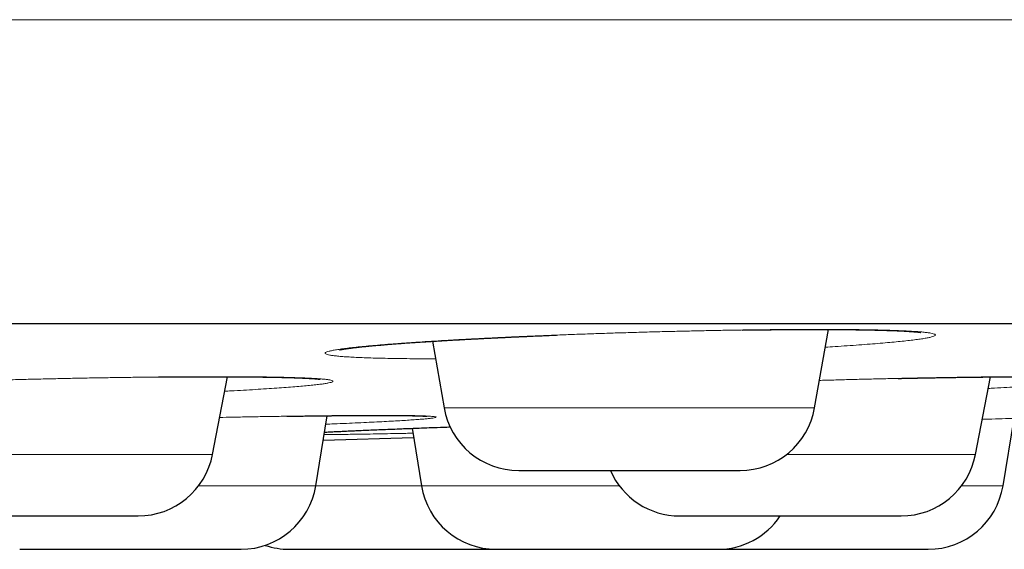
# Model space of a CAD drawing. Header units: millimetres. Extents: x 8 to 482, y 12 to 243.
# Tile 252 of 256: x 454.28 to 460.77, y 185.1 to 188.59. Entities that reach past the tile are written whole.
import ezdxf

# ---------------------------------------------------------------- set-up
doc = ezdxf.new("R2010")
doc.units = ezdxf.units.MM

msp = doc.modelspace()

# ---------------------------------------------------------------- linework, layer by layer
at = {"color": 7, "linetype": 'Continuous', "lineweight": 30}
for p, q in [((459.522, 186.0288), (459.6131, 186.5454)), ((456.9989, 186.4676), (457.0763, 186.0288)), ((455.5485, 185.7216), (455.6466, 186.2337)), ((460.5838, 185.7216), (460.6816, 186.2325)), ((456.2299, 185.515), (456.3052, 185.9765)), ((460.7654, 185.515), (460.8379, 185.9593)), ((456.865, 185.8935), (456.9268, 185.515)), ((456.2789, 185.8155), (456.8751, 185.8319)), ((460.2702, 185.0956), (460.2718, 185.0956))]:
    msp.add_line(p, q, dxfattribs=at)
at = {"color": 8, "linetype": 'Continuous', "lineweight": 0}
for p, q in [((457.0763, 186.0288), (459.522, 186.0288)), ((453.1799, 185.7216), (455.5485, 185.7216)), ((459.3373, 185.7216), (460.5838, 185.7216)), ((455.457, 185.515), (456.2299, 185.515)), ((456.2299, 185.515), (456.9268, 185.515)), ((456.9268, 185.515), (458.2322, 185.515)), ((460.4923, 185.515), (460.7654, 185.515))]:
    msp.add_line(p, q, dxfattribs=at)
at = {"color": 7, "linetype": 'Continuous', "lineweight": 30}
for centre, start, end in [((457.5687, 186.1156), 190, 270), ((459.0296, 186.1156), 270, 350), ((455.0574, 185.8156), 270, 349.15568), ((460.0927, 185.8156), 270, 349.15568), ((458.6318, 185.8156), 203.58056, 270), ((455.7364, 185.5956), 270, 350.72539), ((457.4203, 185.5956), 189.27461, 270), ((460.2719, 185.5956), 270, 350.72539), ((458.8812, 185.5956), 270, 325.89745), ((456.0555, 185.5956), 251.39305, 270)]:
    msp.add_arc(centre, 0.5, start, end, dxfattribs=at)
at = {"color": 8, "linetype": 'Continuous', "lineweight": 0}
for points, knots in [([(481.9986, 188.5884), (481.9967, 188.5884), (481.9931, 188.5884), (481.9635, 188.5884), (481.9164, 188.5884), (481.85, 188.5884), (481.7648, 188.5884), (481.661, 188.5884), (481.5344, 188.5884), (481.3832, 188.5884), (481.2051, 188.5884), (481.0052, 188.5884), (480.7837, 188.5884), (480.5482, 188.5884), (480.3014, 188.5884), (480.0455, 188.5884), (479.773, 188.5884), (479.484, 188.5884), (479.1789, 188.5884), (478.858, 188.5884), (478.5106, 188.5884), (478.1352, 188.5884), (477.7302, 188.5884), (477.3081, 188.5884), (476.8692, 188.5884), (476.4052, 188.5884), (475.9152, 188.5884), (475.3989, 188.5884), (474.8663, 188.5884), (474.3183, 188.5884), (473.7555, 188.5884), (473.1895, 188.5884), (472.622, 188.5884), (472.0546, 188.5884), (471.4764, 188.5884), (470.8881, 188.5884), (470.2783, 188.5884), (469.6469, 188.5884), (468.9936, 188.5884), (468.3317, 188.5884), (467.6617, 188.5884), (466.9843, 188.5884), (466.3131, 188.5884), (465.6491, 188.5884), (464.9936, 188.5884), (464.3337, 188.5884), (463.6698, 188.5884), (462.9614, 188.5884), (462.2076, 188.5884), (461.4078, 188.5884), (460.6053, 188.5884), (459.8009, 188.5884), (458.9953, 188.5884), (458.2042, 188.5884), (457.4285, 188.5884), (456.6689, 188.5884), (455.9104, 188.5884), (455.1533, 188.5884), (454.3982, 188.5884), (453.6455, 188.5884), (452.8955, 188.5884), (452.1486, 188.5884), (451.4052, 188.5884), (450.67, 188.5884), (449.9432, 188.5884), (449.2251, 188.5884), (448.5116, 188.5884), (447.7843, 188.5884), (447.0437, 188.5884), (446.29, 188.5884), (445.5428, 188.5884), (444.8021, 188.5884), (444.0682, 188.5884), (443.2989, 188.5884), (442.4952, 188.5884), (441.6578, 188.5884), (440.831, 188.5884), (440.0092, 188.5884), (439.193, 188.5884), (438.3825, 188.5884), (437.5835, 188.5884), (436.7961, 188.5884), (436.0204, 188.5884), (435.2563, 188.5884), (434.5006, 188.5884), (433.7454, 188.5884), (432.983, 188.5884), (432.209, 188.5884), (431.4234, 188.5884), (430.6311, 188.5884), (429.8324, 188.5884), (429.0274, 188.5884), (428.2117, 188.5884), (427.4155, 188.5884), (426.6397, 188.5884), (425.8849, 188.5884), (425.1222, 188.5884), (424.3516, 188.5884), (423.5735, 188.5884), (422.788, 188.5884), (421.9955, 188.5884), (421.2097, 188.5884), (420.431, 188.5884), (419.6599, 188.5884), (418.8835, 188.5884), (418.1022, 188.5884), (417.3164, 188.5884), (416.5417, 188.5884), (415.7786, 188.5884), (415.0273, 188.5884), (414.2735, 188.5884), (413.5175, 188.5884), (412.7598, 188.5884), (412.0007, 188.5884), (411.2409, 188.5884), (410.4807, 188.5884), (409.7207, 188.5884), (408.966, 188.5884), (408.2171, 188.5884), (407.4744, 188.5884), (406.7341, 188.5884), (406.0056, 188.5884), (405.2894, 188.5884), (404.5857, 188.5884), (403.8864, 188.5884), (403.1922, 188.5884), (402.5037, 188.5884), (401.8346, 188.5884), (401.1849, 188.5884), (400.5547, 188.5884), (399.9317, 188.5884), (399.3165, 188.5884), (398.6973, 188.5884), (398.0755, 188.5884), (397.4525, 188.5884), (396.841, 188.5884), (396.2416, 188.5884), (395.6551, 188.5884), (395.0932, 188.5884), (394.5556, 188.5884), (394.0417, 188.5884), (393.5418, 188.5884), (393.0562, 188.5884), (392.6001, 188.5884), (392.1721, 188.5884), (391.7712, 188.5884), (391.3839, 188.5884), (391.0107, 188.5884), (390.652, 188.5884), (390.3082, 188.5884), (389.9686, 188.5884), (389.6355, 188.5884), (389.3114, 188.5884), (389.007, 188.5884), (388.7228, 188.5884), (388.4671, 188.5884), (388.2382, 188.5884), (388.0342, 188.5884), (387.8479, 188.5884), (387.6797, 188.5884), (387.5296, 188.5884), (387.3979, 188.5884), (387.281, 188.5884), (387.1812, 188.5884), (387.1009, 188.5884), (387.0438, 188.5884), (387.0081, 188.5884), (387.0036, 188.5884), (387.0014, 188.5884)], [0, 0, 0, 0, 0.006366, 0.012731, 0.019093, 0.025451, 0.031804, 0.038151, 0.044491, 0.051454, 0.058404, 0.065341, 0.072263, 0.079167, 0.085427, 0.091671, 0.097897, 0.104104, 0.110291, 0.116458, 0.122602, 0.129334, 0.136037, 0.14271, 0.14935, 0.155958, 0.162929, 0.16986, 0.17675, 0.183598, 0.190403, 0.197163, 0.203494, 0.209785, 0.216033, 0.222238, 0.2284, 0.234886, 0.241322, 0.247706, 0.254039, 0.260318, 0.266545, 0.272366, 0.278139, 0.283864, 0.28954, 0.295167, 0.301787, 0.308337, 0.314817, 0.321226, 0.327565, 0.333834, 0.339679, 0.345462, 0.351183, 0.35684, 0.362435, 0.367969, 0.37344, 0.378849, 0.384196, 0.389483, 0.394616, 0.39969, 0.404706, 0.409665, 0.414956, 0.42018, 0.425339, 0.430432, 0.435461, 0.440426, 0.446196, 0.451879, 0.457477, 0.46299, 0.468529, 0.473982, 0.47935, 0.484635, 0.489837, 0.494958, 0.5, 0.50503, 0.51014, 0.515331, 0.520604, 0.525959, 0.531302, 0.536726, 0.542235, 0.547828, 0.552894, 0.558029, 0.563235, 0.568511, 0.573858, 0.579277, 0.584769, 0.590335, 0.595692, 0.601117, 0.606609, 0.61217, 0.617799, 0.623497, 0.628933, 0.634431, 0.639991, 0.645613, 0.651298, 0.657046, 0.662856, 0.668729, 0.674665, 0.680663, 0.686615, 0.692628, 0.698701, 0.704833, 0.710803, 0.716827, 0.722907, 0.729041, 0.735229, 0.74147, 0.747404, 0.753384, 0.759411, 0.765483, 0.7716, 0.778136, 0.784722, 0.791356, 0.798037, 0.804764, 0.811537, 0.817963, 0.824428, 0.83093, 0.837468, 0.844042, 0.850048, 0.856081, 0.86214, 0.868225, 0.874334, 0.880467, 0.886623, 0.893419, 0.900239, 0.907083, 0.913948, 0.920833, 0.927109, 0.933399, 0.939702, 0.946017, 0.952343, 0.958678, 0.965021, 0.972007, 0.978999, 0.985997, 0.992997, 1, 1, 1, 1]), ([(457.0193, 186.3519), (457.0036, 186.3519), (456.9587, 186.352), (456.8893, 186.3524), (456.8112, 186.3532), (456.7381, 186.3542), (456.6699, 186.3556), (456.6066, 186.3572), (456.5483, 186.3592), (456.4954, 186.3614), (456.4484, 186.3639), (456.4074, 186.3667), (456.3725, 186.3697), (456.3438, 186.373), (456.3212, 186.3765), (456.3047, 186.3803), (456.2943, 186.3842), (456.2903, 186.3884), (456.2926, 186.3927), (456.3013, 186.3972), (456.3164, 186.4019), (456.3378, 186.4067), (456.3654, 186.4117), (456.399, 186.4168), (456.4385, 186.422), (456.4836, 186.4273), (456.5345, 186.4326), (456.5911, 186.438), (456.6534, 186.4434), (456.7211, 186.4489), (456.7935, 186.4543), (456.8703, 186.4597), (456.9513, 186.4651), (457.0366, 186.4704), (457.1262, 186.4757), (457.22, 186.4809), (457.3175, 186.486), (457.4179, 186.491), (457.5204, 186.4958), (457.6251, 186.5005), (457.7319, 186.505), (457.8407, 186.5093), (457.9517, 186.5135), (458.0642, 186.5175), (458.1774, 186.5213), (458.2904, 186.5248), (458.403, 186.5281), (458.515, 186.5311), (458.6266, 186.5338), (458.7376, 186.5363), (458.8479, 186.5386), (458.9566, 186.5405), (459.0629, 186.5422), (459.1663, 186.5436), (459.2668, 186.5446), (459.3643, 186.5454), (459.4589, 186.5458), (459.5502, 186.546), (459.6376, 186.5458), (459.7204, 186.5454), (459.7984, 186.5446), (459.8717, 186.5436), (459.9401, 186.5422), (460.0037, 186.5405), (460.0622, 186.5386), (460.1151, 186.5363), (460.162, 186.5338), (460.2029, 186.5311), (460.2376, 186.5281), (460.2663, 186.5248), (460.289, 186.5213), (460.3054, 186.5175), (460.3158, 186.5135), (460.3198, 186.5094), (460.3174, 186.505), (460.3087, 186.5005), (460.2935, 186.4958), (460.272, 186.491), (460.2442, 186.486), (460.2104, 186.4809), (460.1708, 186.4757), (460.1255, 186.4704), (460.0746, 186.4651), (460.018, 186.4598), (459.9558, 186.4543), (459.8881, 186.4489), (459.8155, 186.4434), (459.7383, 186.438), (459.6642, 186.433), (459.614, 186.4299), (459.5925, 186.4286)], [0, 0, 0, 0, 0.006162, 0.017622, 0.029023, 0.0404, 0.051793, 0.063236, 0.074768, 0.086335, 0.097805, 0.109213, 0.120596, 0.13199, 0.143431, 0.154957, 0.166508, 0.177968, 0.189373, 0.200757, 0.212159, 0.223615, 0.23516, 0.246682, 0.258123, 0.269518, 0.280902, 0.292314, 0.303789, 0.315362, 0.326864, 0.338291, 0.349677, 0.361059, 0.372475, 0.38396, 0.39555, 0.407061, 0.418491, 0.429877, 0.441256, 0.452663, 0.464136, 0.475711, 0.487257, 0.49871, 0.510107, 0.521484, 0.532878, 0.544325, 0.555863, 0.567443, 0.578928, 0.590354, 0.601757, 0.613174, 0.624643, 0.636199, 0.647733, 0.659187, 0.670597, 0.682001, 0.693435, 0.704935, 0.716538, 0.728053, 0.739486, 0.750872, 0.762249, 0.773654, 0.785124, 0.796693, 0.808245, 0.819703, 0.831103, 0.842482, 0.853876, 0.865322, 0.876856, 0.888424, 0.899894, 0.911303, 0.922686, 0.93408, 0.945521, 0.957045, 0.968597, 0.980057, 0.991461, 1, 1, 1, 1]), ([(453.3923, 186.186), (453.4145, 186.187), (453.4698, 186.1892), (453.5613, 186.1928), (453.666, 186.1966), (453.7729, 186.2003), (453.8818, 186.2039), (453.9928, 186.2074), (454.1052, 186.2106), (454.2183, 186.2137), (454.3312, 186.2167), (454.4436, 186.2194), (454.5554, 186.2218), (454.6666, 186.2241), (454.7773, 186.2262), (454.8873, 186.228), (454.9956, 186.2296), (455.1015, 186.231), (455.2044, 186.2321), (455.3043, 186.233), (455.4013, 186.2336), (455.4953, 186.234), (455.586, 186.2341), (455.6728, 186.234), (455.7549, 186.2336), (455.8323, 186.233), (455.9048, 186.2321), (455.9725, 186.231), (456.0354, 186.2296), (456.0931, 186.228), (456.1453, 186.2262), (456.1914, 186.2241), (456.2315, 186.2218), (456.2655, 186.2194), (456.2934, 186.2167), (456.3153, 186.2138), (456.331, 186.2106), (456.3406, 186.2074), (456.3438, 186.2039), (456.3407, 186.2004), (456.3312, 186.1966), (456.3153, 186.1928), (456.2931, 186.1888), (456.2646, 186.1847), (456.2301, 186.1805), (456.1898, 186.1762), (456.1439, 186.1718), (456.0924, 186.1675), (456.0352, 186.163), (455.9724, 186.1586), (455.9042, 186.1541), (455.8311, 186.1495), (455.7534, 186.1451), (455.6859, 186.1414), (455.6427, 186.1392), (455.6284, 186.1385)], [0, 0, 0, 0, 0.0128022, 0.031924, 0.050972, 0.0700075, 0.089092, 0.1082867, 0.1276516, 0.1469674, 0.1661281, 0.1851944, 0.2042275, 0.2232893, 0.2424413, 0.261744, 0.2811168, 0.3003305, 0.3194452, 0.3385225, 0.3576238, 0.3768107, 0.3961438, 0.4154401, 0.4346025, 0.4536919, 0.4727698, 0.4918977, 0.5111371, 0.5305478, 0.5498127, 0.5689395, 0.587989, 0.6070227, 0.6261024, 0.6452893, 0.6646437, 0.6839708, 0.7031403, 0.7222123, 0.7412482, 0.7603094, 0.7794573, 0.7987524, 0.8181059, 0.8372958, 0.8563818, 0.8754248, 0.8944859, 0.9136264, 0.9329064, 0.9522312, 0.9714028, 0.9904813, 1, 1, 1, 1]), ([(459.5538, 186.2095), (459.5666, 186.2099), (459.6172, 186.2113), (459.7046, 186.2137), (459.8154, 186.2167), (459.9243, 186.2194), (460.0312, 186.2218), (460.1362, 186.2241), (460.2392, 186.2262), (460.3401, 186.228), (460.438, 186.2296), (460.5323, 186.231), (460.6224, 186.2321), (460.7084, 186.233), (460.7902, 186.2336), (460.8679, 186.234), (460.941, 186.2341), (461.0094, 186.234), (461.0722, 186.2336), (461.1294, 186.233), (461.181, 186.2321), (461.227, 186.231), (461.2673, 186.2296), (461.3017, 186.228), (461.3302, 186.2262), (461.3523, 186.2241), (461.368, 186.2218), (461.3773, 186.2194), (461.3803, 186.2167), (461.3769, 186.2138), (461.3672, 186.2106), (461.3514, 186.2074), (461.3294, 186.2039), (461.3014, 186.2004), (461.2672, 186.1966), (461.227, 186.1928), (461.1807, 186.1888), (461.1285, 186.1847), (461.0708, 186.1805), (461.0081, 186.1762), (460.9405, 186.1718), (460.8681, 186.1675), (460.7907, 186.163), (460.7236, 186.1593), (460.6809, 186.1571), (460.6671, 186.1564)], [0, 0, 0, 0, 0.008155, 0.032249, 0.05615, 0.079933, 0.103675, 0.127453, 0.151343, 0.175422, 0.199587, 0.223554, 0.247398, 0.271195, 0.295022, 0.318956, 0.343072, 0.367142, 0.391045, 0.414857, 0.438655, 0.462515, 0.486514, 0.510727, 0.534759, 0.558617, 0.58238, 0.606122, 0.629922, 0.653856, 0.677999, 0.702108, 0.72602, 0.74981, 0.773555, 0.797332, 0.821217, 0.845286, 0.869428, 0.893365, 0.917173, 0.940927, 0.964704, 0.98858, 1, 1, 1, 1]), ([(455.5952, 185.9654), (455.6236, 185.966), (455.6878, 185.9673), (455.7854, 185.9691), (455.8881, 185.9709), (455.9887, 185.9725), (456.0865, 185.974), (456.1808, 185.9752), (456.271, 185.9763), (456.3568, 185.9772), (456.4382, 185.9779), (456.5152, 185.9784), (456.5882, 185.9787), (456.6328, 185.9787), (456.6553, 185.9787)], [0, 0, 0, 0, 0.067039, 0.151297, 0.235803, 0.320825, 0.406628, 0.4919, 0.576552, 0.660854, 0.745077, 0.829495, 0.914381, 1, 1, 1, 1]), ([(456.6553, 185.9787), (456.6767, 185.9787), (456.7193, 185.9787), (456.7764, 185.9784), (456.828, 185.9779), (456.8736, 185.9772), (456.9133, 185.9763), (456.9472, 185.9752), (456.9752, 185.974), (456.9971, 185.9725), (457.0128, 185.9709), (457.0221, 185.9691), (457.0249, 185.9671), (457.0214, 185.965), (457.0115, 185.9627), (456.9953, 185.9602), (456.9729, 185.9577), (456.9445, 185.9549), (456.9101, 185.9521), (456.8698, 185.9492), (456.8235, 185.9461), (456.7713, 185.943), (456.7134, 185.9397), (456.6503, 185.9364), (456.5823, 185.933), (456.5096, 185.9296), (456.4321, 185.9262), (456.361, 185.9231), (456.3141, 185.9212), (456.2961, 185.9205)], [0, 0, 0, 0, 0.03791, 0.075507, 0.112909, 0.150238, 0.187613, 0.225156, 0.262985, 0.30094, 0.338572, 0.376, 0.413344, 0.450723, 0.488257, 0.526066, 0.563967, 0.601567, 0.638982, 0.676333, 0.713739, 0.75132, 0.789194, 0.826998, 0.864533, 0.901916, 0.939266, 0.976705, 1, 1, 1, 1]), ([(460.6281, 185.953), (460.6493, 185.9537), (460.7023, 185.9552), (460.7833, 185.9577), (460.871, 185.9602), (460.9544, 185.9627), (461.033, 185.965), (461.1066, 185.9671), (461.1753, 185.9691), (461.239, 185.9709), (461.2977, 185.9725), (461.3511, 185.974), (461.3989, 185.9752), (461.4406, 185.9763), (461.4761, 185.9772), (461.5055, 185.9779), (461.5287, 185.9784), (461.5461, 185.9787), (461.5524, 185.9787), (461.5556, 185.9787)], [0, 0, 0, 0, 0.0400734, 0.1001389, 0.1607247, 0.2209279, 0.2807317, 0.340326, 0.399903, 0.4596547, 0.5197716, 0.5804408, 0.6407349, 0.7005905, 0.760198, 0.8197502, 0.8794405, 0.9394608, 1, 1, 1, 1]), ([(456.8703, 185.8612), (456.8548, 185.8609), (456.8103, 185.86), (456.741, 185.8586), (456.6625, 185.8571), (456.5886, 185.8559), (456.5199, 185.8548), (456.4566, 185.8539), (456.3988, 185.8532), (456.3469, 185.8527), (456.3089, 185.8525), (456.2903, 185.8524), (456.285, 185.8524)], [0, 0, 0, 0, 0.0595751, 0.1713497, 0.2840025, 0.3970684, 0.5092059, 0.6207671, 0.7321093, 0.843592, 0.9555734, 1, 1, 1, 1]), ([(456.2875, 185.8681), (456.2894, 185.8682), (456.3046, 185.8691), (456.3388, 185.8709), (456.39, 185.8734), (456.447, 185.8762), (456.509, 185.879), (456.5761, 185.8819), (456.6484, 185.885), (456.7257, 185.8881), (456.808, 185.8914), (456.8944, 185.8947), (456.9846, 185.8981), (457.0588, 185.9008), (457.1039, 185.9024), (457.1168, 185.9029)], [0, 0, 0, 0, 0.012322, 0.099731, 0.187037, 0.273628, 0.359776, 0.445757, 0.531849, 0.61833, 0.705473, 0.792891, 0.879569, 0.965777, 1, 1, 1, 1])]:
    msp.add_open_spline(points, degree=3, knots=knots, dxfattribs=at)
at = {"color": 7, "linetype": 'Continuous', "lineweight": 30}
for points, knots in [([(389.0014, 186.5856), (389.0019, 186.5856), (389.0027, 186.5856), (389.0096, 186.5856), (389.0206, 186.5856), (389.036, 186.5856), (389.0559, 186.5856), (389.0802, 186.5856), (389.1099, 186.5856), (389.1454, 186.5856), (389.1875, 186.5856), (389.2348, 186.5856), (389.2875, 186.5856), (389.3456, 186.5856), (389.409, 186.5856), (389.4778, 186.5856), (389.5518, 186.5856), (389.6313, 186.5856), (389.7156, 186.5856), (389.8046, 186.5856), (389.8981, 186.5856), (389.9967, 186.5856), (390.1008, 186.5856), (390.2105, 186.5856), (390.3259, 186.5856), (390.4464, 186.5856), (390.572, 186.5856), (390.7019, 186.5856), (390.8359, 186.5856), (390.9741, 186.5856), (391.1171, 186.5856), (391.2661, 186.5856), (391.421, 186.5856), (391.5821, 186.5856), (391.7483, 186.5856), (391.9196, 186.5856), (392.096, 186.5856), (392.2775, 186.5856), (392.4582, 186.5856), (392.6376, 186.5856), (392.815, 186.5856), (392.9965, 186.5856), (393.1819, 186.5856), (393.3713, 186.5856), (393.5646, 186.5856), (393.7685, 186.5856), (393.9835, 186.5856), (394.2099, 186.5856), (394.4412, 186.5856), (394.6773, 186.5856), (394.9182, 186.5856), (395.1639, 186.5856), (395.4144, 186.5856), (395.6697, 186.5856), (395.9298, 186.5856), (396.1932, 186.5856), (396.4596, 186.5856), (396.7289, 186.5856), (397.0024, 186.5856), (397.2815, 186.5856), (397.5663, 186.5856), (397.8568, 186.5856), (398.1513, 186.5856), (398.4499, 186.5856), (398.7507, 186.5856), (399.0536, 186.5856), (399.3586, 186.5856), (399.6674, 186.5856), (399.9823, 186.5856), (400.3033, 186.5856), (400.6305, 186.5856), (400.9617, 186.5856), (401.297, 186.5856), (401.6363, 186.5856), (401.9797, 186.5856), (402.3162, 186.5856), (402.6454, 186.5856), (402.9667, 186.5856), (403.2909, 186.5856), (403.618, 186.5856), (403.9481, 186.5856), (404.2811, 186.5856), (404.6282, 186.5856), (404.9898, 186.5856), (405.3662, 186.5856), (405.7462, 186.5856), (406.1297, 186.5856), (406.5167, 186.5856), (406.9073, 186.5856), (407.3014, 186.5856), (407.6991, 186.5856), (408.1003, 186.5856), (408.5026, 186.5856), (408.906, 186.5856), (409.3101, 186.5856), (409.7169, 186.5856), (410.1285, 186.5856), (410.545, 186.5856), (410.9663, 186.5856), (411.39, 186.5856), (411.8161, 186.5856), (412.242, 186.5856), (412.6676, 186.5856), (413.093, 186.5856), (413.5207, 186.5856), (413.9536, 186.5856), (414.3917, 186.5856), (414.8352, 186.5856), (415.281, 186.5856), (415.7292, 186.5856), (416.1799, 186.5856), (416.6328, 186.5856), (417.074, 186.5856), (417.5028, 186.5856), (417.919, 186.5856), (418.3367, 186.5856), (418.7557, 186.5856), (419.1762, 186.5856), (419.5981, 186.5856), (420.0356, 186.5856), (420.4888, 186.5856), (420.9578, 186.5856), (421.4287, 186.5856), (421.9012, 186.5856), (422.3755, 186.5856), (422.8515, 186.5856), (423.3292, 186.5856), (423.8087, 186.5856), (424.2899, 186.5856), (424.77, 186.5856), (425.2488, 186.5856), (425.7261, 186.5856), (426.2043, 186.5856), (426.6858, 186.5856), (427.1706, 186.5856), (427.6586, 186.5856), (428.1469, 186.5856), (428.6357, 186.5856), (429.1218, 186.5856), (429.6054, 186.5856), (430.0865, 186.5856), (430.5678, 186.5856), (431.0528, 186.5856), (431.5414, 186.5856), (432.0336, 186.5856), (432.5262, 186.5856), (433.0192, 186.5856), (433.5125, 186.5856), (434.0061, 186.5856), (434.4847, 186.5856), (434.9479, 186.5856), (435.3957, 186.5856), (435.8431, 186.5856), (436.2903, 186.5856), (436.7372, 186.5856), (437.1838, 186.5856), (437.6451, 186.5856), (438.1208, 186.5856), (438.6112, 186.5856), (439.1011, 186.5856), (439.5908, 186.5856), (440.0801, 186.5856), (440.5691, 186.5856), (441.0577, 186.5856), (441.546, 186.5856), (442.0339, 186.5856), (442.5186, 186.5856), (443.0001, 186.5856), (443.4779, 186.5856), (443.9547, 186.5856), (444.4327, 186.5856), (444.912, 186.5856), (445.3924, 186.5856), (445.8711, 186.5856), (446.3481, 186.5856), (446.8205, 186.5856), (447.2884, 186.5856), (447.7518, 186.5856), (448.2136, 186.5856), (448.6768, 186.5856), (449.1415, 186.5856), (449.6076, 186.5856), (450.0719, 186.5856), (450.5345, 186.5856), (450.9954, 186.5856), (451.4546, 186.5856), (451.8977, 186.5856), (452.3248, 186.5856), (452.7359, 186.5856), (453.1451, 186.5856), (453.5523, 186.5856), (453.9576, 186.5856), (454.361, 186.5856), (454.7757, 186.5856), (455.2017, 186.5856), (455.6386, 186.5856), (456.0731, 186.5856), (456.5053, 186.5856), (456.9352, 186.5856), (457.3627, 186.5856), (457.7878, 186.5856), (458.2105, 186.5856), (458.6309, 186.5856), (459.0465, 186.5856), (459.4572, 186.5856), (459.8629, 186.5856), (460.2657, 186.5856), (460.6675, 186.5856), (461.0683, 186.5856), (461.468, 186.5856), (461.8641, 186.5856), (462.2567, 186.5856), (462.6435, 186.5856), (463.0245, 186.5856), (463.3997, 186.5856), (463.7716, 186.5856), (464.1426, 186.5856), (464.5126, 186.5856), (464.8815, 186.5856), (465.2469, 186.5856), (465.6088, 186.5856), (465.9671, 186.5856), (466.3218, 186.5856), (466.6621, 186.5856), (466.988, 186.5856), (467.3, 186.5856), (467.6086, 186.5856), (467.9138, 186.5856), (468.2158, 186.5856), (468.5144, 186.5856), (468.8196, 186.5856), (469.1309, 186.5856), (469.4479, 186.5856), (469.7608, 186.5856), (470.0698, 186.5856), (470.3747, 186.5856), (470.6756, 186.5856), (470.9725, 186.5856), (471.2654, 186.5856), (471.5543, 186.5856), (471.8374, 186.5856), (472.1149, 186.5856), (472.3866, 186.5856), (472.6541, 186.5856), (472.9185, 186.5856), (473.1798, 186.5856), (473.4379, 186.5856), (473.6912, 186.5856), (473.9396, 186.5856), (474.1819, 186.5856), (474.4179, 186.5856), (474.6479, 186.5856), (474.8733, 186.5856), (475.0955, 186.5856), (475.3145, 186.5856), (475.5302, 186.5856), (475.741, 186.5856), (475.947, 186.5856), (476.1482, 186.5856), (476.3445, 186.5856), (476.5301, 186.5856), (476.7053, 186.5856), (476.8705, 186.5856), (477.0315, 186.5856), (477.1884, 186.5856), (477.341, 186.5856), (477.4895, 186.5856), (477.6386, 186.5856), (477.7878, 186.5856), (477.9366, 186.5856), (478.0804, 186.5856), (478.2191, 186.5856), (478.3527, 186.5856), (478.4812, 186.5856), (478.6047, 186.5856), (478.7231, 186.5856), (478.8364, 186.5856), (478.944, 186.5856), (479.046, 186.5856), (479.1425, 186.5856), (479.2339, 186.5856), (479.3207, 186.5856), (479.4027, 186.5856), (479.4799, 186.5856), (479.5518, 186.5856), (479.6183, 186.5856), (479.6791, 186.5856), (479.7343, 186.5856), (479.784, 186.5856), (479.8285, 186.5856), (479.8682, 186.5856), (479.9029, 186.5856), (479.9324, 186.5856), (479.9565, 186.5856), (479.9753, 186.5856), (479.9887, 186.5856), (479.997, 186.5856), (479.9981, 186.5856), (479.9986, 186.5856)], [0, 0, 0, 0, 0.003135, 0.006267, 0.009399, 0.012529, 0.015659, 0.018788, 0.021917, 0.02536, 0.028802, 0.032246, 0.035691, 0.039138, 0.042588, 0.04604, 0.049495, 0.052953, 0.056415, 0.05982, 0.063229, 0.066635, 0.070037, 0.073497, 0.076954, 0.080407, 0.083858, 0.087306, 0.090691, 0.094074, 0.097456, 0.100837, 0.104287, 0.107736, 0.111187, 0.114638, 0.11809, 0.121544, 0.125, 0.128134, 0.131267, 0.134398, 0.137529, 0.140658, 0.143787, 0.146916, 0.150359, 0.153801, 0.157245, 0.16069, 0.164138, 0.167587, 0.171039, 0.174494, 0.177953, 0.181415, 0.18482, 0.188229, 0.191635, 0.195037, 0.198497, 0.201954, 0.205407, 0.208858, 0.212306, 0.215691, 0.219074, 0.222456, 0.225837, 0.229287, 0.232736, 0.236187, 0.239638, 0.24309, 0.246544, 0.25, 0.253134, 0.256267, 0.259398, 0.262529, 0.265658, 0.268787, 0.271916, 0.275359, 0.278801, 0.282245, 0.28569, 0.289138, 0.292587, 0.296039, 0.299494, 0.302953, 0.306415, 0.30982, 0.313229, 0.316635, 0.320037, 0.323497, 0.326954, 0.330407, 0.333858, 0.337306, 0.340691, 0.344074, 0.347456, 0.350837, 0.354287, 0.357736, 0.361187, 0.364638, 0.36809, 0.371544, 0.375, 0.378134, 0.381267, 0.384398, 0.387529, 0.390658, 0.393787, 0.396916, 0.400359, 0.403801, 0.407245, 0.41069, 0.414138, 0.417587, 0.421039, 0.424494, 0.427953, 0.431415, 0.43482, 0.438229, 0.441635, 0.445037, 0.448497, 0.451954, 0.455407, 0.458858, 0.462306, 0.465691, 0.469074, 0.472456, 0.475837, 0.479287, 0.482736, 0.486187, 0.489638, 0.49309, 0.496544, 0.5, 0.503134, 0.506267, 0.509398, 0.512529, 0.515658, 0.518787, 0.521916, 0.525359, 0.528801, 0.532245, 0.53569, 0.539138, 0.542587, 0.546039, 0.549494, 0.552953, 0.556415, 0.55982, 0.563229, 0.566635, 0.570037, 0.573497, 0.576954, 0.580407, 0.583858, 0.587306, 0.590691, 0.594074, 0.597456, 0.600837, 0.604287, 0.607736, 0.611187, 0.614638, 0.61809, 0.621544, 0.625, 0.628134, 0.631267, 0.634398, 0.637529, 0.640658, 0.643787, 0.646916, 0.650359, 0.653801, 0.657245, 0.66069, 0.664138, 0.667587, 0.671039, 0.674494, 0.677953, 0.681415, 0.68482, 0.688229, 0.691635, 0.695037, 0.698497, 0.701954, 0.705407, 0.708858, 0.712306, 0.715691, 0.719074, 0.722456, 0.725837, 0.729287, 0.732736, 0.736187, 0.739638, 0.74309, 0.746544, 0.75, 0.753134, 0.756267, 0.759398, 0.762529, 0.765658, 0.768787, 0.771916, 0.775359, 0.778801, 0.782245, 0.78569, 0.789138, 0.792587, 0.796039, 0.799494, 0.802953, 0.806415, 0.80982, 0.813229, 0.816635, 0.820037, 0.823497, 0.826954, 0.830407, 0.833858, 0.837306, 0.840691, 0.844074, 0.847456, 0.850837, 0.854287, 0.857736, 0.861187, 0.864638, 0.86809, 0.871544, 0.875, 0.878134, 0.881267, 0.884398, 0.887529, 0.890658, 0.893787, 0.896916, 0.900359, 0.903801, 0.907245, 0.91069, 0.914138, 0.917587, 0.921039, 0.924494, 0.927953, 0.931415, 0.93482, 0.938229, 0.941635, 0.945038, 0.948498, 0.951955, 0.955408, 0.958859, 0.962307, 0.965692, 0.969075, 0.972457, 0.975838, 0.979288, 0.982737, 0.986187, 0.989638, 0.99309, 0.996544, 1, 1, 1, 1]), ([(456.3866, 186.4113), (456.3867, 186.4113), (456.3869, 186.4113), (456.389, 186.4118), (456.392, 186.4124), (456.3954, 186.4131), (456.3991, 186.4138), (456.4031, 186.4144), (456.4075, 186.4152), (456.4128, 186.4161), (456.4189, 186.417), (456.4259, 186.4181), (456.4337, 186.4192), (456.4421, 186.4204), (456.4518, 186.4217), (456.4632, 186.4232), (456.4764, 186.4248), (456.4908, 186.4265), (456.5066, 186.4283), (456.5237, 186.4302), (456.5399, 186.4319), (456.5542, 186.4334), (456.5656, 186.4345), (456.5757, 186.4355), (456.5857, 186.4365), (456.5968, 186.4375), (456.6106, 186.4388), (456.6274, 186.4403), (456.6474, 186.4421), (456.6698, 186.444), (456.6981, 186.4464), (456.7315, 186.449), (456.7724, 186.4522), (456.8157, 186.4554), (456.8614, 186.4586), (456.9076, 186.4617), (456.9543, 186.4648), (457.0017, 186.4678), (457.0488, 186.4707), (457.096, 186.4735), (457.1431, 186.4762), (457.1902, 186.4788), (457.2337, 186.4812), (457.2737, 186.4833), (457.3102, 186.4852), (457.3479, 186.4871), (457.3882, 186.4891), (457.4324, 186.4913), (457.4807, 186.4936), (457.5312, 186.496), (457.5835, 186.4984), (457.6374, 186.5008), (457.6948, 186.5033), (457.7551, 186.5058), (457.7965, 186.5075), (457.8174, 186.5084)], [0, 0, 0, 0, 0.013733, 0.028878, 0.041622, 0.054404, 0.065784, 0.075716, 0.086528, 0.097258, 0.108938, 0.121567, 0.134771, 0.147908, 0.160965, 0.177905, 0.194854, 0.212312, 0.230321, 0.24888, 0.267319, 0.279986, 0.290886, 0.300017, 0.308252, 0.318119, 0.329777, 0.344222, 0.360715, 0.379102, 0.397588, 0.425794, 0.452968, 0.483973, 0.513521, 0.541612, 0.570596, 0.598037, 0.624767, 0.650884, 0.676388, 0.701275, 0.725545, 0.74418, 0.762432, 0.780633, 0.800341, 0.821753, 0.844867, 0.869683, 0.893225, 0.918118, 0.944361, 0.971956, 1, 1, 1, 1]), ([(459.0443, 186.5419), (459.0529, 186.542), (459.0848, 186.5424), (459.1381, 186.5431), (459.2032, 186.5438), (459.2641, 186.5443), (459.321, 186.5448), (459.374, 186.5451), (459.4231, 186.5453), (459.4685, 186.5455), (459.512, 186.5456), (459.5541, 186.5456), (459.596, 186.5455), (459.6374, 186.5454), (459.679, 186.5451), (459.7207, 186.5448), (459.7623, 186.5444), (459.8037, 186.5439), (459.8441, 186.5433), (459.8829, 186.5426), (459.9192, 186.5419), (459.953, 186.5411), (459.9844, 186.5402), (460.0132, 186.5393), (460.0376, 186.5384), (460.0577, 186.5376), (460.074, 186.5369), (460.0893, 186.5362), (460.1046, 186.5354), (460.1206, 186.5346), (460.1369, 186.5336), (460.1532, 186.5326), (460.169, 186.5315), (460.1816, 186.5304), (460.1909, 186.5296), (460.197, 186.529), (460.2017, 186.5286), (460.205, 186.5282), (460.2074, 186.5279), (460.2095, 186.5277), (460.2118, 186.5274), (460.2145, 186.5271), (460.2172, 186.5268), (460.2197, 186.5264), (460.2217, 186.5261), (460.223, 186.5259), (460.2236, 186.5258), (460.2236, 186.5258), (460.2236, 186.5258)], [0, 0, 0, 0, 0.013622, 0.050945, 0.086617, 0.120636, 0.152999, 0.183703, 0.212745, 0.240121, 0.265829, 0.293156, 0.319622, 0.347021, 0.375359, 0.404638, 0.434855, 0.466012, 0.49807, 0.529848, 0.560789, 0.590898, 0.620175, 0.648624, 0.675721, 0.695396, 0.713682, 0.730795, 0.749413, 0.770334, 0.793034, 0.817377, 0.843284, 0.870751, 0.885847, 0.898784, 0.909563, 0.918184, 0.922955, 0.928849, 0.936287, 0.945267, 0.955779, 0.966281, 0.977337, 0.98671, 0.994529, 1, 1, 1, 1]), ([(455.1923, 186.232), (455.1978, 186.232), (455.2225, 186.2322), (455.2647, 186.2326), (455.318, 186.2329), (455.3675, 186.2332), (455.4132, 186.2335), (455.4551, 186.2336), (455.4934, 186.2337), (455.5285, 186.2338), (455.5657, 186.2338), (455.6059, 186.2338), (455.6501, 186.2337), (455.6942, 186.2336), (455.7382, 186.2334), (455.782, 186.233), (455.8232, 186.2327), (455.862, 186.2322), (455.8985, 186.2317), (455.9349, 186.2311), (455.9713, 186.2304), (456.0075, 186.2296), (456.0433, 186.2287), (456.0721, 186.2279), (456.0946, 186.2271), (456.1113, 186.2265), (456.1272, 186.2259), (456.1413, 186.2253), (456.1532, 186.2248), (456.1627, 186.2243), (456.17, 186.2239), (456.1763, 186.2236), (456.1826, 186.2233), (456.1901, 186.2229), (456.1984, 186.2224), (456.2069, 186.2218), (456.215, 186.2213), (456.2223, 186.2207), (456.2303, 186.2201), (456.2383, 186.2194), (456.2456, 186.2187), (456.2515, 186.2181), (456.2556, 186.2176), (456.2583, 186.2172), (456.2584, 186.2172), (456.2585, 186.2172)], [0, 0, 0, 0, 0.009334, 0.042643, 0.074246, 0.104138, 0.132316, 0.15832, 0.182664, 0.205344, 0.226356, 0.256031, 0.286364, 0.317644, 0.34987, 0.383042, 0.417162, 0.447161, 0.477898, 0.509986, 0.543628, 0.578822, 0.615568, 0.653865, 0.673596, 0.693715, 0.714186, 0.733072, 0.749265, 0.762766, 0.773577, 0.781454, 0.791274, 0.803537, 0.818242, 0.834087, 0.849617, 0.864832, 0.879731, 0.902785, 0.924202, 0.943912, 0.963709, 0.984619, 1, 1, 1, 1]), ([(460.073, 186.2227), (460.0882, 186.223), (460.126, 186.2238), (460.1842, 186.225), (460.246, 186.2261), (460.3027, 186.2272), (460.3552, 186.2281), (460.4054, 186.2289), (460.4555, 186.2297), (460.5084, 186.2305), (460.5639, 186.2312), (460.6095, 186.2317), (460.6438, 186.2321), (460.6662, 186.2324), (460.6871, 186.2326), (460.7051, 186.2327), (460.7199, 186.2328), (460.7317, 186.2329), (460.7413, 186.233), (460.7488, 186.2331), (460.7545, 186.2331), (460.76, 186.2332), (460.7665, 186.2332), (460.7767, 186.2333), (460.7909, 186.2334), (460.809, 186.2335), (460.8289, 186.2336), (460.8504, 186.2337), (460.8733, 186.2337), (460.8976, 186.2338), (460.924, 186.2338), (460.9524, 186.2338), (460.9826, 186.2337), (461.0132, 186.2336), (461.0429, 186.2334), (461.0711, 186.2332), (461.0969, 186.2329), (461.1203, 186.2326), (461.1411, 186.2323), (461.1594, 186.2319), (461.1754, 186.2316), (461.1891, 186.2312), (461.2008, 186.2309), (461.2109, 186.2306), (461.2201, 186.2304), (461.2289, 186.2301), (461.2377, 186.2297), (461.2465, 186.2294), (461.2552, 186.229), (461.2635, 186.2286), (461.2715, 186.2282), (461.2791, 186.2278), (461.2859, 186.2274), (461.2916, 186.227), (461.2965, 186.2266), (461.3007, 186.2262), (461.3035, 186.226), (461.3053, 186.2258), (461.3053, 186.2258), (461.3053, 186.2258)], [0, 0, 0, 0, 0.023069, 0.057626, 0.089984, 0.120141, 0.148097, 0.175016, 0.203067, 0.232299, 0.265746, 0.300618, 0.31471, 0.329022, 0.3426, 0.354432, 0.363519, 0.371214, 0.377516, 0.382423, 0.385937, 0.388958, 0.393279, 0.398951, 0.409595, 0.422146, 0.436046, 0.451296, 0.467899, 0.485857, 0.505173, 0.527983, 0.552395, 0.578405, 0.605194, 0.630596, 0.6559, 0.679525, 0.701476, 0.721758, 0.740373, 0.757324, 0.771784, 0.784769, 0.797158, 0.809871, 0.822906, 0.837084, 0.851624, 0.866609, 0.882101, 0.898099, 0.915152, 0.929835, 0.945648, 0.961516, 0.976076, 0.989704, 1, 1, 1, 1]), ([(456.0391, 185.9732), (456.0573, 185.9735), (456.1001, 185.9741), (456.1625, 185.9749), (456.2271, 185.9757), (456.288, 185.9764), (456.3472, 185.977), (456.4033, 185.9775), (456.4556, 185.9779), (456.5039, 185.9782), (456.5423, 185.9783), (456.5721, 185.9784), (456.5944, 185.9785), (456.6156, 185.9785), (456.6358, 185.9786), (456.6547, 185.9786), (456.6719, 185.9785), (456.687, 185.9785), (456.6998, 185.9785), (456.7103, 185.9785), (456.7178, 185.9784), (456.7231, 185.9784), (456.7274, 185.9784), (456.7326, 185.9784), (456.7398, 185.9783), (456.7493, 185.9783), (456.761, 185.9782), (456.7745, 185.9781), (456.7894, 185.9779), (456.8069, 185.9778), (456.8254, 185.9775), (456.8436, 185.9773), (456.8597, 185.977), (456.8739, 185.9767), (456.8863, 185.9764), (456.8967, 185.9761), (456.9058, 185.9759), (456.9155, 185.9755), (456.926, 185.9752), (456.9369, 185.9747), (456.9463, 185.9743), (456.9537, 185.9738), (456.9588, 185.9735), (456.9618, 185.9733), (456.9623, 185.9732), (456.9625, 185.9732)], [0, 0, 0, 0, 0.0357688, 0.0841024, 0.1266573, 0.1702577, 0.2144227, 0.2572372, 0.2985039, 0.3382208, 0.3763865, 0.397082, 0.4172903, 0.4370112, 0.4562444, 0.4749859, 0.4926213, 0.5080663, 0.5216254, 0.5328612, 0.5417772, 0.5459461, 0.550335, 0.5561444, 0.5633751, 0.5748572, 0.5887206, 0.6049613, 0.6235752, 0.6445577, 0.672621, 0.6986672, 0.722702, 0.7462269, 0.7674537, 0.7863869, 0.80332, 0.8206076, 0.8466576, 0.8743081, 0.90234, 0.930483, 0.953682, 0.9779587, 1, 1, 1, 1]), ([(456.2875, 185.8679), (456.2893, 185.868), (456.2968, 185.8685), (456.3114, 185.8693), (456.3316, 185.8704), (456.3539, 185.8715), (456.3809, 185.8729), (456.4134, 185.8745), (456.4523, 185.8763), (456.4949, 185.8783), (456.5415, 185.8803), (456.592, 185.8825), (456.6464, 185.8848), (456.7044, 185.8872), (456.7652, 185.8896), (456.8284, 185.8921), (456.8938, 185.8946), (456.9612, 185.8972), (457.0354, 185.8999), (457.0873, 185.9018), (457.1167, 185.9029), (457.1168, 185.9029)], [0, 0, 0, 0, 0.012113, 0.049293, 0.088565, 0.128847, 0.170064, 0.226434, 0.284426, 0.344048, 0.405305, 0.468203, 0.532744, 0.59836, 0.663775, 0.728942, 0.793858, 0.858523, 0.922935, 0.99989, 1, 1, 1, 1]), ([(457.5689, 185.6156), (457.5688, 185.6156), (457.5683, 185.6156), (457.5708, 185.6156), (457.5765, 185.6156), (457.5859, 185.6156), (457.5977, 185.6156), (457.6111, 185.6156), (457.6253, 185.6156), (457.6414, 185.6156), (457.6595, 185.6156), (457.6793, 185.6156), (457.7011, 185.6156), (457.7279, 185.6156), (457.7603, 185.6156), (457.799, 185.6156), (457.8404, 185.6156), (457.8845, 185.6156), (457.9241, 185.6156), (457.9577, 185.6156), (457.9846, 185.6156), (458.0118, 185.6156), (458.0393, 185.6156), (458.0734, 185.6156), (458.1146, 185.6156), (458.163, 185.6156), (458.2124, 185.6156), (458.2623, 185.6156), (458.3121, 185.6156), (458.3616, 185.6156), (458.4107, 185.6156), (458.4595, 185.6156), (458.5044, 185.6156), (458.5453, 185.6156), (458.5821, 185.6156), (458.6179, 185.6156), (458.6527, 185.6156), (458.6864, 185.6156), (458.7193, 185.6156), (458.7402, 185.6156), (458.7507, 185.6156)], [0, 0, 0, 0, 0.008004, 0.038259, 0.068477, 0.098803, 0.129378, 0.153705, 0.17783, 0.201822, 0.225752, 0.249691, 0.27371, 0.297879, 0.331872, 0.365524, 0.399026, 0.432574, 0.466361, 0.484863, 0.503229, 0.52149, 0.539676, 0.557818, 0.588036, 0.618362, 0.648938, 0.679693, 0.710128, 0.740383, 0.770602, 0.800927, 0.831503, 0.855788, 0.879886, 0.903865, 0.927795, 0.951747, 0.975792, 1, 1, 1, 1]), ([(458.7507, 185.6156), (458.765, 185.6156), (458.7934, 185.6156), (458.8325, 185.6156), (458.8686, 185.6156), (458.9014, 185.6156), (458.9264, 185.6156), (458.9451, 185.6156), (458.9586, 185.6156), (458.971, 185.6156), (458.9822, 185.6156), (458.9944, 185.6156), (459.0066, 185.6156), (459.0175, 185.6156), (459.0249, 185.6156), (459.0291, 185.6156), (459.0293, 185.6156), (459.0293, 185.6156)], [0, 0, 0, 0, 0.083964, 0.167144, 0.250019, 0.333073, 0.416786, 0.462554, 0.507988, 0.553161, 0.598148, 0.643025, 0.717777, 0.792795, 0.86843, 0.944511, 1, 1, 1, 1]), ([(453.5968, 185.3156), (453.5967, 185.3156), (453.5963, 185.3156), (453.5991, 185.3156), (453.6051, 185.3156), (453.6148, 185.3156), (453.6269, 185.3156), (453.6406, 185.3156), (453.6551, 185.3156), (453.6715, 185.3156), (453.6897, 185.3156), (453.7098, 185.3156), (453.7318, 185.3156), (453.7588, 185.3156), (453.7915, 185.3156), (453.8305, 185.3156), (453.8722, 185.3156), (453.9165, 185.3156), (453.9562, 185.3156), (453.99, 185.3156), (454.0169, 185.3156), (454.0442, 185.3156), (454.0718, 185.3156), (454.106, 185.3156), (454.1472, 185.3156), (454.1958, 185.3156), (454.2452, 185.3156), (454.2951, 185.3156), (454.3449, 185.3156), (454.3944, 185.3156), (454.4435, 185.3156), (454.4922, 185.3156), (454.5371, 185.3156), (454.5779, 185.3156), (454.6145, 185.3156), (454.6502, 185.3156), (454.6849, 185.3156), (454.7185, 185.3156), (454.7512, 185.3156), (454.772, 185.3156), (454.7824, 185.3156)], [0, 0, 0, 0, 0.01101, 0.041173, 0.0713, 0.101534, 0.132016, 0.156269, 0.180321, 0.204241, 0.228098, 0.251965, 0.275911, 0.300007, 0.333897, 0.367447, 0.400847, 0.434293, 0.467978, 0.486424, 0.504734, 0.52294, 0.541071, 0.559158, 0.589285, 0.619519, 0.650001, 0.680664, 0.711007, 0.74117, 0.771297, 0.801531, 0.832013, 0.856225, 0.88025, 0.904156, 0.928013, 0.951893, 0.975866, 1, 1, 1, 1]), ([(454.7824, 185.3156), (454.7966, 185.3156), (454.8249, 185.3156), (454.8637, 185.3156), (454.8995, 185.3156), (454.9321, 185.3156), (454.9568, 185.3156), (454.9753, 185.3156), (454.9886, 185.3156), (455.0008, 185.3156), (455.0118, 185.3156), (455.0238, 185.3156), (455.0357, 185.3156), (455.0462, 185.3156), (455.0533, 185.3156), (455.0571, 185.3156), (455.0571, 185.3156), (455.0571, 185.3156)], [0, 0, 0, 0, 0.0846, 0.16841, 0.251913, 0.335596, 0.419943, 0.466058, 0.511836, 0.557351, 0.602679, 0.647897, 0.723215, 0.798801, 0.875009, 0.951666, 1, 1, 1, 1]), ([(458.6321, 185.3156), (458.6321, 185.3156), (458.6321, 185.3156), (458.6359, 185.3156), (458.6431, 185.3156), (458.6537, 185.3156), (458.6674, 185.3156), (458.6845, 185.3156), (458.7047, 185.3156), (458.7265, 185.3156), (458.7489, 185.3156), (458.7712, 185.3156), (458.7951, 185.3156), (458.8206, 185.3156), (458.8477, 185.3156), (458.8764, 185.3156), (458.9107, 185.3156), (458.951, 185.3156), (458.9977, 185.3156), (459.0462, 185.3156), (459.0967, 185.3156), (459.1409, 185.3156), (459.178, 185.3156), (459.2072, 185.3156), (459.2365, 185.3156), (459.2659, 185.3156), (459.3019, 185.3156), (459.3447, 185.3156), (459.3944, 185.3156), (459.4442, 185.3156), (459.4937, 185.3156), (459.5424, 185.3156), (459.59, 185.3156), (459.6365, 185.3156), (459.6818, 185.3156), (459.7228, 185.3156), (459.7596, 185.3156), (459.7921, 185.3156), (459.8232, 185.3156), (459.853, 185.3156), (459.8813, 185.3156), (459.9083, 185.3156), (459.925, 185.3156), (459.9333, 185.3156)], [0, 0, 0, 0, 0.017741, 0.045453, 0.073328, 0.100912, 0.128334, 0.155722, 0.183207, 0.210919, 0.232967, 0.254833, 0.276578, 0.298267, 0.319964, 0.341733, 0.363639, 0.394448, 0.424948, 0.455312, 0.485718, 0.51634, 0.533109, 0.549756, 0.566307, 0.582789, 0.599232, 0.62662, 0.654106, 0.681817, 0.709693, 0.737277, 0.764699, 0.792087, 0.819572, 0.847284, 0.869295, 0.891136, 0.912868, 0.934557, 0.956266, 0.97806, 1, 1, 1, 1]), ([(459.9333, 185.3156), (459.9446, 185.3156), (459.9669, 185.3156), (459.996, 185.3156), (460.0217, 185.3156), (460.0435, 185.3156), (460.0588, 185.3156), (460.0693, 185.3156), (460.0763, 185.3156), (460.0821, 185.3156), (460.0867, 185.3156), (460.0906, 185.3156), (460.093, 185.3156), (460.0925, 185.3156), (460.0924, 185.3156)], [0, 0, 0, 0, 0.112798, 0.224543, 0.335879, 0.447454, 0.559914, 0.6214, 0.682436, 0.743122, 0.803558, 0.863847, 0.96427, 1, 1, 1, 1]), ([(454.2758, 185.0956), (454.2757, 185.0956), (454.2755, 185.0956), (454.2788, 185.0956), (454.2856, 185.0956), (454.2957, 185.0956), (454.3091, 185.0956), (454.3257, 185.0956), (454.3454, 185.0956), (454.3682, 185.0956), (454.3924, 185.0956), (454.4169, 185.0956), (454.4411, 185.0956), (454.4668, 185.0956), (454.494, 185.0956), (454.5227, 185.0956), (454.5529, 185.0956), (454.5888, 185.0956), (454.6307, 185.0956), (454.6791, 185.0956), (454.7291, 185.0956), (454.7807, 185.0956), (454.8258, 185.0956), (454.8634, 185.0956), (454.8929, 185.0956), (454.9225, 185.0956), (454.9521, 185.0956), (454.9883, 185.0956), (455.0312, 185.0956), (455.0808, 185.0956), (455.1302, 185.0956), (455.1792, 185.0956), (455.2272, 185.0956), (455.274, 185.0956), (455.3194, 185.0956), (455.3635, 185.0956), (455.4031, 185.0956), (455.4385, 185.0956), (455.4697, 185.0956), (455.4993, 185.0956), (455.5275, 185.0956), (455.5542, 185.0956), (455.5794, 185.0956), (455.5949, 185.0956), (455.6027, 185.0956)], [0, 0, 0, 0, 0.013649, 0.040497, 0.067567, 0.094797, 0.121742, 0.148528, 0.175282, 0.202131, 0.2292, 0.250738, 0.272097, 0.293338, 0.314524, 0.335719, 0.356984, 0.378382, 0.408477, 0.438271, 0.467932, 0.497633, 0.527546, 0.543926, 0.560187, 0.576354, 0.592455, 0.608517, 0.63527, 0.662119, 0.689189, 0.716418, 0.743364, 0.77015, 0.796904, 0.823752, 0.850822, 0.872323, 0.893658, 0.914887, 0.936073, 0.95728, 0.978568, 1, 1, 1, 1]), ([(455.6027, 185.0956), (455.613, 185.0956), (455.6336, 185.0956), (455.66, 185.0956), (455.6828, 185.0956), (455.7016, 185.0956), (455.7143, 185.0956), (455.7226, 185.0956), (455.7278, 185.0956), (455.7319, 185.0956), (455.7347, 185.0956), (455.7365, 185.0956), (455.7362, 185.0956), (455.7361, 185.0956)], [0, 0, 0, 0, 0.123541, 0.24593, 0.367869, 0.490072, 0.613243, 0.680585, 0.747435, 0.8139, 0.880093, 0.946124, 1, 1, 1, 1]), ([(456.0558, 185.0956), (456.0557, 185.0956), (456.0555, 185.0956), (456.0585, 185.0956), (456.0639, 185.0956), (456.071, 185.0956), (456.0802, 185.0956), (456.0913, 185.0956), (456.1046, 185.0956), (456.1198, 185.0956), (456.1394, 185.0956), (456.1641, 185.0956), (456.1948, 185.0956), (456.2287, 185.0956), (456.2659, 185.0956), (456.3001, 185.0956), (456.3296, 185.0956), (456.3534, 185.0956), (456.3778, 185.0956), (456.4028, 185.0956), (456.4341, 185.0956), (456.4722, 185.0956), (456.5178, 185.0956), (456.5649, 185.0956), (456.613, 185.0956), (456.6618, 185.0956), (456.7109, 185.0956), (456.7603, 185.0956), (456.81, 185.0956), (456.8563, 185.0956), (456.899, 185.0956), (456.9379, 185.0956), (456.976, 185.0956), (457.0136, 185.0956), (457.0504, 185.0956), (457.0867, 185.0956), (457.1269, 185.0956), (457.1705, 185.0956), (457.2163, 185.0956), (457.2595, 185.0956), (457.3, 185.0956), (457.3319, 185.0956), (457.3566, 185.0956), (457.3749, 185.0956), (457.3921, 185.0956), (457.407, 185.0956), (457.4157, 185.0956), (457.4194, 185.0956)], [0, 0, 0, 0, 0.01248, 0.038585, 0.059355, 0.079953, 0.100437, 0.120869, 0.141308, 0.161816, 0.182451, 0.211475, 0.240206, 0.268811, 0.297453, 0.326301, 0.342098, 0.357779, 0.37337, 0.388897, 0.404387, 0.430187, 0.456079, 0.482185, 0.508444, 0.534429, 0.560261, 0.586062, 0.611954, 0.638059, 0.658829, 0.679427, 0.699911, 0.720343, 0.740782, 0.76129, 0.781925, 0.810949, 0.83968, 0.868285, 0.896927, 0.925775, 0.941572, 0.957253, 0.972844, 0.988371, 1, 1, 1, 1]), ([(457.4208, 185.0956), (457.4207, 185.0956), (457.4204, 185.0956), (457.4223, 185.0956), (457.4251, 185.0956), (457.4292, 185.0956), (457.4344, 185.0956), (457.4423, 185.0956), (457.4539, 185.0956), (457.4707, 185.0956), (457.4906, 185.0956), (457.5136, 185.0956), (457.5395, 185.0956), (457.568, 185.0956), (457.5992, 185.0956), (457.6331, 185.0956), (457.6671, 185.0956), (457.7003, 185.0956), (457.732, 185.0956), (457.7647, 185.0956), (457.7985, 185.0956), (457.8333, 185.0956), (457.8692, 185.0956), (457.911, 185.0956), (457.9588, 185.0956), (458.0125, 185.0956), (458.0667, 185.0956), (458.1216, 185.0956), (458.1684, 185.0956), (458.2068, 185.0956), (458.2367, 185.0956), (458.2663, 185.0956), (458.2955, 185.0956), (458.3309, 185.0956), (458.3722, 185.0956), (458.419, 185.0956), (458.4648, 185.0956), (458.5092, 185.0956), (458.5518, 185.0956), (458.5924, 185.0956), (458.6308, 185.0956), (458.6671, 185.0956), (458.6987, 185.0956), (458.7262, 185.0956), (458.7497, 185.0956), (458.7713, 185.0956), (458.7911, 185.0956), (458.809, 185.0956), (458.8252, 185.0956), (458.8344, 185.0956), (458.839, 185.0956)], [0, 0, 0, 0, 0.012669, 0.027452, 0.042126, 0.056716, 0.071246, 0.08574, 0.109884, 0.134113, 0.158542, 0.183114, 0.207431, 0.231603, 0.255747, 0.279976, 0.304405, 0.323841, 0.343116, 0.362285, 0.381404, 0.40053, 0.419721, 0.439031, 0.46619, 0.493077, 0.519844, 0.546647, 0.573641, 0.588424, 0.603098, 0.617688, 0.632218, 0.646712, 0.670856, 0.695085, 0.719514, 0.744086, 0.768403, 0.792576, 0.816719, 0.840948, 0.865377, 0.88478, 0.904033, 0.923191, 0.942311, 0.961448, 0.980659, 1, 1, 1, 1]), ([(458.839, 185.0956), (458.8448, 185.0956), (458.8564, 185.0956), (458.8688, 185.0956), (458.8771, 185.0956), (458.8811, 185.0956), (458.8808, 185.0956), (458.8807, 185.0956)], [0, 0, 0, 0, 0.222386, 0.442697, 0.662199, 0.882174, 1, 1, 1, 1]), ([(458.8821, 185.0956), (458.885, 185.0956), (458.8922, 185.0956), (458.908, 185.0956), (458.9303, 185.0956), (458.959, 185.0956), (458.9906, 185.0956), (459.0247, 185.0956), (459.0611, 185.0956), (459.0995, 185.0956), (459.1399, 185.0956), (459.1824, 185.0956), (459.2236, 185.0956), (459.263, 185.0956), (459.2999, 185.0956), (459.3372, 185.0956), (459.3751, 185.0956), (459.4135, 185.0956), (459.4524, 185.0956), (459.4969, 185.0956), (459.547, 185.0956), (459.6021, 185.0956), (459.6566, 185.0956), (459.7105, 185.0956), (459.7556, 185.0956), (459.792, 185.0956), (459.82, 185.0956), (459.8474, 185.0956), (459.8742, 185.0956), (459.9061, 185.0956), (459.9428, 185.0956), (459.9833, 185.0956), (460.022, 185.0956), (460.0586, 185.0956), (460.0926, 185.0956), (460.1239, 185.0956), (460.1525, 185.0956), (460.1783, 185.0956), (460.1996, 185.0956), (460.2171, 185.0956), (460.2312, 185.0956), (460.2432, 185.0956), (460.2532, 185.0956), (460.261, 185.0956), (460.2669, 185.0956), (460.2691, 185.0956), (460.2702, 185.0956)], [0, 0, 0, 0, 0.010658, 0.026098, 0.051817, 0.077627, 0.103649, 0.129825, 0.155727, 0.181477, 0.207196, 0.233005, 0.259027, 0.279731, 0.300264, 0.320683, 0.34105, 0.361424, 0.381866, 0.402436, 0.431367, 0.460007, 0.488521, 0.517072, 0.545828, 0.561575, 0.577206, 0.592748, 0.608226, 0.623666, 0.649384, 0.675194, 0.701216, 0.727392, 0.753295, 0.779044, 0.804763, 0.830572, 0.856595, 0.877264, 0.897773, 0.918181, 0.938547, 0.958933, 0.979397, 1, 1, 1, 1])]:
    msp.add_open_spline(points, degree=3, knots=knots, dxfattribs=at)

doc.saveas('drawing.dxf')
